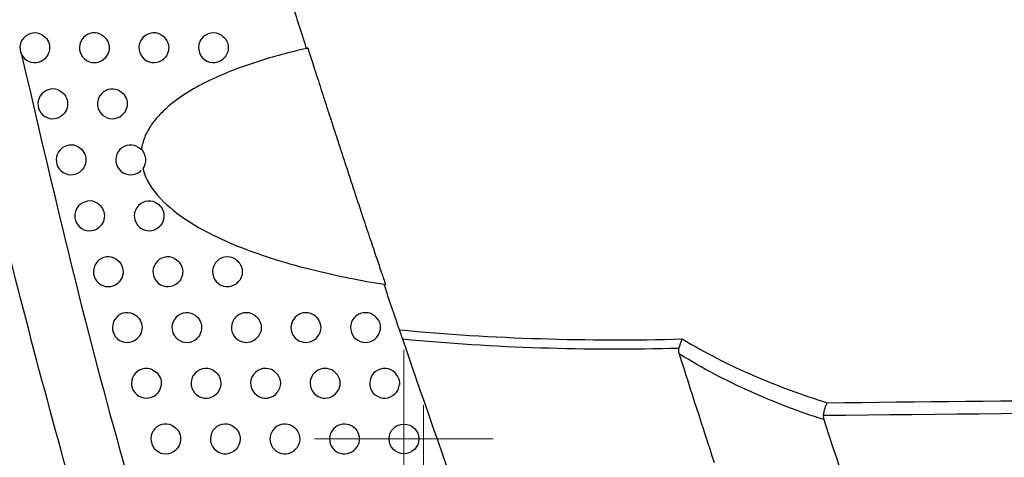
# Model space of a CAD drawing. Header units: millimetres. Extents: x -0.41 to 0.79, y -0.23 to 0.59.
# Tile 27 of 83: x 0.3452 to 0.3783, y 0.0516 to 0.0663. Entities that reach past the tile are written whole.
import ezdxf

# ---------------------------------------------------------------- set-up
doc = ezdxf.new("R2010")
doc.units = ezdxf.units.MM

# ---------------------------------------------------------------- blocks, each defined once
blk = doc.blocks.new('SW_CENTERMARKSYMBOL_20')
at = {"color": 0, "linetype": 'Continuous', "lineweight": 18}
for p, q in [((0, 0.0025), (0, 0.003)), ((0, 0), (0, 0.0025)), ((-0.0025, 0), (-0.003, 0)), ((0, 0), (-0.0025, 0)), ((0, 0), (0, -0.0025)), ((0, 0), (0.0025, 0)), ((0.0025, 0), (0.003, 0)), ((0, -0.0025), (0, -0.003))]:
    blk.add_line(p, q, dxfattribs=at)
blk = doc.blocks.new('SW_CENTERMARKSYMBOL_24')
at = {"color": 0, "linetype": 'Continuous', "lineweight": 18}
for p, q in [((0, 0.0025), (0, 0.003)), ((0, 0), (0, 0.0025)), ((-0.0025, 0), (-0.003, 0)), ((0, 0), (-0.0025, 0)), ((0, 0), (0, -0.0025)), ((0, 0), (0.0025, 0)), ((0.0025, 0), (0.003, 0)), ((0, -0.0025), (0, -0.003))]:
    blk.add_line(p, q, dxfattribs=at)

msp = doc.modelspace()

# ---------------------------------------------------------------- linework, layer by layer
at = {"color": 7, "linetype": 'Continuous', "lineweight": 25}
for p, q in [((0.3548803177, 0.0653328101), (0.3548856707, 0.0653160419)), ((0.3574453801, 0.057377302), (0.3574962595, 0.0573689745))]:
    msp.add_line(p, q, dxfattribs=at)
msp.add_circle((0.3581150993, 0.0521782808), 0.0005, dxfattribs=at)
for centre, radius, start, end in [((0.3457153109, 0.0653305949), 0.0005000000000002, 69.5249090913, 305.0145851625), ((0.3477153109, 0.0653305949), 0.0005000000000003, 66.491940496, 308.9873442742), ((0.3497153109, 0.0653305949), 0.0005000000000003, 62.2608026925, 314.0726560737), ((0.3517153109, 0.0653305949), 0.0005000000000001, 56.0246799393, 321.0373415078), ((0.3463215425, 0.0634443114), 0.0005, 68.9053263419, 305.9959492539), ((0.3483215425, 0.0634443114), 0.0005, 65.7058445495, 310.1170738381), ((0.3469352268, 0.0615604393), 0.0005000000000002, 68.2527806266, 307.0073915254), ((0.3489352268, 0.0615604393), 0.0005000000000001, 64.8755834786, 311.2870439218), ((0.3475563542, 0.0596790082), 0.0004999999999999, 67.5653378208, 308.0505857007), ((0.3495563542, 0.0596790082), 0.0005000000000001, 63.9980655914, 312.5000398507), ((0.3481849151, 0.0578000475), 0.0005000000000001, 66.8408839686, 309.127379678), ((0.3501849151, 0.0578000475), 0.0005000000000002, 63.0698373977, 313.7591992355), ((0.3521849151, 0.0578000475), 0.0005000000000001, 57.7038391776, 319.8758435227), ((0.3488208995, 0.0559235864), 0.0005, 66.0770991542, 310.239821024), ((0.3508208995, 0.0559235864), 0.0005000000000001, 62.0870179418, 315.0680767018), ((0.3528208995, 0.0559235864), 0.0005, 56.3700980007, 321.5057640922), ((0.3548208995, 0.0559235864), 0.0005, 47.4196032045, 330.9990451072), ((0.3568208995, 0.0559235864), 0.0005, 29.3407436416, 349.3268334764), ((0.3494642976, 0.0540496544), 0.0005, 65.2714262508, 311.3901875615), ((0.3514642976, 0.0540496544), 0.0005000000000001, 61.045216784, 316.4307249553), ((0.3534642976, 0.0540496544), 0.0005000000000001, 54.9418170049, 323.2232311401), ((0.3554642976, 0.0540496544), 0.0005000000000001, 45.1992786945, 333.4637925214), ((0.3574642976, 0.0540496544), 0.0005, 23.1157343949, 355.7270998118), ((0.3501150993, 0.0521782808), 0.0005000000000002, 64.4210332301, 312.5810243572), ((0.3521150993, 0.0521782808), 0.0005000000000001, 59.9394301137, 317.8517975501), ((0.3541150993, 0.0521782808), 0.0005000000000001, 53.4077147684, 325.039069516), ((0.3561150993, 0.0521782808), 0.0005000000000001, 42.7318762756, 336.1652110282)]:
    msp.add_arc(centre, radius, start, end, dxfattribs=at)
for points, knots in [([(0.3533457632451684, 0.0303826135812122), (0.3520913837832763, 0.0339073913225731), (0.3509014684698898, 0.0374558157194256), (0.3486528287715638, 0.0445911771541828), (0.3475939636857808, 0.0481787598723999), (0.3456070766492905, 0.0553939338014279), (0.3446791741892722, 0.0590216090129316), (0.3429574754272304, 0.0663054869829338), (0.3421629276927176, 0.069963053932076), (0.3414356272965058, 0.0736365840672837)], [0, 0, 0, 0, 0.25, 0.25, 0.5, 0.5, 0.75, 0.75, 1, 1, 1, 1]), ([(0.3458902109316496, 0.0657990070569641), (0.3459745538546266, 0.0657675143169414), (0.3460489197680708, 0.0657125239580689), (0.3461599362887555, 0.0655710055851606), (0.346196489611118, 0.065483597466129), (0.3462195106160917, 0.0653035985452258), (0.3462065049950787, 0.0652109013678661), (0.3461343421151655, 0.0650447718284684), (0.3460759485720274, 0.0649727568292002), (0.3460022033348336, 0.0649210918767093)], [0, 0, 0, 0, 0.25, 0.25, 0.5, 0.5, 0.75, 0.75, 1, 1, 1, 1]), ([(0.3479147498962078, 0.065789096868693), (0.3480712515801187, 0.0657210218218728), (0.3481854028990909, 0.0655685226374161), (0.3482318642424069, 0.0652267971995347), (0.3481625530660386, 0.0650493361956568), (0.348029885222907, 0.0649419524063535)], [0, 0, 0, 0, 0.5, 0.5, 1, 1, 1, 1]), ([(0.349948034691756, 0.0657731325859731), (0.3500875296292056, 0.0656997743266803), (0.3501864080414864, 0.0655580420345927), (0.3502315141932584, 0.0652457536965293), (0.3501763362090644, 0.0650809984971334), (0.3500630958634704, 0.0649713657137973)], [0, 0, 0, 0, 0.5, 0.5, 1, 1, 1, 1]), ([(0.351994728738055, 0.0657452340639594), (0.3521098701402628, 0.0656676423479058), (0.3521887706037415, 0.0655409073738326), (0.3522296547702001, 0.0652685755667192), (0.3521913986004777, 0.0651241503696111), (0.3521040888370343, 0.0650161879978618)], [0, 0, 0, 0, 0.5, 0.5, 1, 1, 1, 1]), ([(0.3548403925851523, 0.0653058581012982), (0.3542864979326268, 0.0651806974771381), (0.3537358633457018, 0.0650353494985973), (0.3526527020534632, 0.064688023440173), (0.3521220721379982, 0.0644877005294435), (0.3513533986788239, 0.0641183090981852), (0.3511034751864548, 0.0639841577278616), (0.3506253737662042, 0.0636874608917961), (0.3503964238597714, 0.0635249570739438), (0.3500769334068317, 0.0632472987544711), (0.3499744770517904, 0.0631490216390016), (0.3497806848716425, 0.0629366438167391), (0.3496902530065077, 0.0628232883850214), (0.3495312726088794, 0.0625835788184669), (0.3494614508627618, 0.0624549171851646), (0.3493538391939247, 0.062187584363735), (0.3493157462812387, 0.0620492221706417), (0.3492965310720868, 0.0619052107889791)], [0, 0, 0, 0, 0.250000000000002, 0.250000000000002, 0.500000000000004, 0.500000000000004, 0.625000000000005, 0.625000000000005, 0.750000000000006, 0.750000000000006, 0.8125000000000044, 0.8125000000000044, 0.875000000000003, 0.875000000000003, 0.9375000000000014, 0.9375000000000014, 1, 1, 1, 1]), ([(0.3548857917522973, 0.0653188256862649), (0.3549162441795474, 0.0652235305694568), (0.3549790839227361, 0.0650268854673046), (0.3550782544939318, 0.0647182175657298), (0.3551846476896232, 0.0643876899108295), (0.3552984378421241, 0.0640347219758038), (0.3554195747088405, 0.0636593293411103), (0.3555480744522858, 0.0632615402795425), (0.3556839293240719, 0.0628415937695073), (0.3558271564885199, 0.0623999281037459), (0.3559776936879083, 0.061937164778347), (0.3561875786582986, 0.0612961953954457), (0.3564420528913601, 0.0605205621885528), (0.3567248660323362, 0.0596618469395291), (0.3569707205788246, 0.0589234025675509), (0.3571792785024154, 0.0583040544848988), (0.357351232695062, 0.0577987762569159), (0.3574515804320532, 0.0575033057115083), (0.3574961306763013, 0.0573721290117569)], [0, 0, 0, 0, 0.0375983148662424, 0.0775855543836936, 0.1199611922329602, 0.1647244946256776, 0.2118745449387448, 0.2614102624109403, 0.3133304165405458, 0.36763363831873, 0.4243184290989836, 0.4833831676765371, 0.602872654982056, 0.7089877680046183, 0.8017446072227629, 0.8811574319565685, 0.947238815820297, 0.9999999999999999, 0.9999999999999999, 0.9999999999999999, 0.9999999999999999]), ([(0.346501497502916, 0.0639108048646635), (0.3465845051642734, 0.0638787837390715), (0.3466575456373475, 0.0638239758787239), (0.3467666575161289, 0.063683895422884), (0.3468026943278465, 0.063597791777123), (0.3468259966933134, 0.0634199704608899), (0.3468136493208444, 0.06332841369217), (0.3467441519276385, 0.0631640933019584), (0.3466873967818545, 0.0630920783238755), (0.346615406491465, 0.0630397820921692)], [0, 0, 0, 0, 0.25, 0.25, 0.5, 0.5, 0.75, 0.75, 1, 1, 1, 1]), ([(0.3485272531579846, 0.0639000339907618), (0.3486804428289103, 0.063830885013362), (0.3487915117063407, 0.0636812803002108), (0.3488382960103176, 0.0633443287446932), (0.3487722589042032, 0.0631702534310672), (0.3486437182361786, 0.0630619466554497)], [0, 0, 0, 0, 0.5, 0.5, 1, 1, 1, 1]), ([(0.347120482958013, 0.062024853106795), (0.3472020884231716, 0.0619923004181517), (0.3472737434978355, 0.0619376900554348), (0.3473808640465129, 0.0617990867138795), (0.3474163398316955, 0.0617143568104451), (0.3474398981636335, 0.0615387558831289), (0.347428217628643, 0.0614484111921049), (0.3473613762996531, 0.0612859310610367), (0.3473063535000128, 0.0612140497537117), (0.347236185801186, 0.0611611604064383)], [0, 0, 0, 0, 0.25, 0.25, 0.5, 0.5, 0.75, 0.75, 1, 1, 1, 1]), ([(0.3492965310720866, 0.0619052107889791), (0.3493772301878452, 0.0618208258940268), (0.3494259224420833, 0.0617101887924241), (0.3494416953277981, 0.061477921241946), (0.3494083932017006, 0.0613616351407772), (0.349339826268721, 0.0612670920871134)], [0, 0, 0, 0, 0.5, 0.5, 1, 1, 1, 1]), ([(0.3492886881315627, 0.0612069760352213), (0.3492876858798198, 0.0612059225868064), (0.3492802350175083, 0.0611980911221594), (0.3492721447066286, 0.0611909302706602), (0.34926514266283, 0.0611847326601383)], [0, 0, 0, 0, 0.1345148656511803, 1, 1, 1, 1]), ([(0.3493398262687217, 0.0612670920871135), (0.3494433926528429, 0.0608818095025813), (0.3496723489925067, 0.060546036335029), (0.3502077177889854, 0.059975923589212), (0.3505218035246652, 0.0597325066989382), (0.3511719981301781, 0.059307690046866), (0.3515120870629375, 0.0591238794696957), (0.3522108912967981, 0.0587912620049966), (0.3525703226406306, 0.0586427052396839), (0.3536662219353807, 0.0582366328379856), (0.3544104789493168, 0.0580208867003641), (0.3559159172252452, 0.0576538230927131), (0.3566773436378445, 0.0575035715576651), (0.3574453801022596, 0.0573773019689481)], [0, 0, 0, 0, 0.1249999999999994, 0.1249999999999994, 0.2499999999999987, 0.2499999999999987, 0.3749999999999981, 0.3749999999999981, 0.4999999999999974, 0.4999999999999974, 0.7499999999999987, 0.7499999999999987, 1, 1, 1, 1]), ([(0.3477471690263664, 0.060141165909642), (0.3478273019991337, 0.0601080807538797), (0.3478975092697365, 0.0600536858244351), (0.3480025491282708, 0.0599166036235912), (0.3480374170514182, 0.0598333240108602), (0.3480612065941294, 0.0596599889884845), (0.3480502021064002, 0.0595709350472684), (0.3479860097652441, 0.0594103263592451), (0.3479328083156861, 0.0593387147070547), (0.3478645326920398, 0.0592852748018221)], [0, 0, 0, 0, 0.25, 0.25, 0.5, 0.5, 0.75, 0.75, 1, 1, 1, 1]), ([(0.349775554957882, 0.0601283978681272), (0.3499214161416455, 0.0600572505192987), (0.3500261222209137, 0.0599124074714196), (0.3500731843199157, 0.0595893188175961), (0.3500138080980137, 0.0594200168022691), (0.3498941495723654, 0.0593103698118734)], [0, 0, 0, 0, 0.5, 0.5, 1, 1, 1, 1]), ([(0.34838155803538, 0.0582597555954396), (0.3484601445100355, 0.0582261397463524), (0.3485288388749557, 0.0581719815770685), (0.3486317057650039, 0.0580364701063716), (0.3486659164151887, 0.0579547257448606), (0.3487019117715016, 0.0576981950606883), (0.3486330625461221, 0.0575200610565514), (0.3485004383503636, 0.0574121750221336)], [0, 0, 0, 0, 0.2500000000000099, 0.2500000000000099, 0.5000000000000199, 0.5000000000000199, 1, 1, 1, 1]), ([(0.3504113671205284, 0.0582458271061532), (0.3505532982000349, 0.0581737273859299), (0.3506546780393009, 0.0580313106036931), (0.3507016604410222, 0.0577155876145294), (0.3506457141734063, 0.0575490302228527), (0.3505307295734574, 0.0574389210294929)], [0, 0, 0, 0, 0.5, 0.5, 1, 1, 1, 1]), ([(0.3524520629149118, 0.0582226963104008), (0.3525729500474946, 0.0581462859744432), (0.3526567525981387, 0.058016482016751), (0.3526892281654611, 0.0578060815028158), (0.3526849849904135, 0.0577331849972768), (0.3526466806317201, 0.0575959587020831), (0.352613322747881, 0.0575325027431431), (0.3525672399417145, 0.0574778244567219)], [0, 0, 0, 0, 0.500000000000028, 0.500000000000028, 0.750000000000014, 0.750000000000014, 1, 1, 1, 1]), ([(0.349023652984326, 0.0563806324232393), (0.3491776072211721, 0.0563123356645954), (0.3492897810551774, 0.0561628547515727), (0.3493380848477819, 0.0558254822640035), (0.3492724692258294, 0.055650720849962), (0.3491438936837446, 0.0555419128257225)], [0, 0, 0, 0, 0.5, 0.5, 1, 1, 1, 1]), ([(0.351054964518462, 0.0563654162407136), (0.3511927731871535, 0.0562924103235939), (0.3512907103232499, 0.0561525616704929), (0.351337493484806, 0.0558443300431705), (0.3512850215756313, 0.0556808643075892), (0.3511748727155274, 0.055570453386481)], [0, 0, 0, 0, 0.5, 0.5, 1, 1, 1, 1]), ([(0.3530978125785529, 0.0563399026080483), (0.3532132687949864, 0.0562631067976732), (0.3532928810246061, 0.0561370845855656), (0.3533356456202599, 0.0558654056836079), (0.3532985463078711, 0.0557208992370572), (0.3532122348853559, 0.0556123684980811)], [0, 0, 0, 0, 0.5, 0.5, 1, 1, 1, 1]), ([(0.355159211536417, 0.0562917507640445), (0.3552416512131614, 0.056215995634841), (0.3552962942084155, 0.0561144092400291), (0.3553322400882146, 0.0558928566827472), (0.3553124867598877, 0.0557790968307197), (0.3552582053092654, 0.0556811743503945)], [0, 0, 0, 0, 0.5, 0.5, 1, 1, 1, 1]), ([(0.3579654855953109, 0.0558471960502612), (0.3595390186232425, 0.0556951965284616), (0.361118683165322, 0.0556000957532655), (0.3642882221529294, 0.0555010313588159), (0.3658739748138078, 0.0554973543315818), (0.3674607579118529, 0.055539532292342)], [0, 0, 0, 0, 0.5, 0.5, 1, 1, 1, 1]), ([(0.3673519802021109, 0.0552237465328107), (0.3658012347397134, 0.0551816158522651), (0.3642515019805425, 0.0551852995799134), (0.3611542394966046, 0.0552843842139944), (0.3596107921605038, 0.0553795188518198), (0.3580736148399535, 0.055530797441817)], [0, 0, 0, 0, 0.5, 0.5, 1, 1, 1, 1]), ([(0.3674607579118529, 0.0555395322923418), (0.3682406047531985, 0.0550704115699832), (0.3690423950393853, 0.0546645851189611), (0.370672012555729, 0.0539558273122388), (0.3714986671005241, 0.0536536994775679), (0.3723328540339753, 0.0533973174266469)], [0, 0, 0, 0, 0.5, 0.5, 1, 1, 1, 1]), ([(0.3722155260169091, 0.0528300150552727), (0.3713842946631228, 0.0530941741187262), (0.3705617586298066, 0.0534052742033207), (0.3689386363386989, 0.0541351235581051), (0.3681410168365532, 0.0545523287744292), (0.3673648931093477, 0.0550332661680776)], [0, 0, 0, 0, 0.5, 0.5, 1, 1, 1, 1]), ([(0.3496734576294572, 0.0545038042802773), (0.3498239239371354, 0.0544345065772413), (0.3499329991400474, 0.0542875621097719), (0.3499815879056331, 0.0539564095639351), (0.3499191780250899, 0.0537840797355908), (0.3497948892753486, 0.0536745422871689)], [0, 0, 0, 0, 0.5, 0.5, 1, 1, 1, 1]), ([(0.3517063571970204, 0.0544871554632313), (0.3518398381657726, 0.0544133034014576), (0.3519342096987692, 0.0542761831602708), (0.3519806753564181, 0.0539755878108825), (0.351931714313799, 0.0538155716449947), (0.3518265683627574, 0.053705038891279)], [0, 0, 0, 0, 0.5, 0.5, 1, 1, 1, 1]), ([(0.3537515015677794, 0.0544589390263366), (0.3538612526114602, 0.0543819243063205), (0.353936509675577, 0.0542599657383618), (0.3539785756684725, 0.0539973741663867), (0.3539450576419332, 0.05385769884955), (0.3538647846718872, 0.053750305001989)], [0, 0, 0, 0, 0.5, 0.5, 1, 1, 1, 1]), ([(0.3558166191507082, 0.0544044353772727), (0.355891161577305, 0.0543304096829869), (0.3559404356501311, 0.0542343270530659), (0.3559745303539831, 0.0540278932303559), (0.3559585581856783, 0.0539202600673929), (0.3559116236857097, 0.0538262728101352)], [0, 0, 0, 0, 0.5, 0.5, 1, 1, 1, 1]), ([(0.3723328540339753, 0.0533973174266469), (0.3847512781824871, 0.0535258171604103), (0.3971696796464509, 0.0536571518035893), (0.409588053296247, 0.053791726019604), (0.4155851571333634, 0.0538567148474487), (0.4215822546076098, 0.0539224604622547), (0.4275793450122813, 0.0539890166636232), (0.4339198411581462, 0.0540593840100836), (0.4402603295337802, 0.0541306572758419), (0.4466008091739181, 0.0542029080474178)], [0, 0, 0, 0, 0.0372626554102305, 0.0372626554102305, 0.0372626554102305, 0.0552576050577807, 0.0552576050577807, 0.0552576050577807, 0.0742829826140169, 0.0742829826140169, 0.0742829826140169, 0.0742829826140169]), ([(0.4466008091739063, 0.0537498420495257), (0.4410983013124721, 0.0536886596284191), (0.4355957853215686, 0.0536282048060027), (0.4300932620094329, 0.0535684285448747), (0.4187606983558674, 0.0534453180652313), (0.4074281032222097, 0.0533250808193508), (0.396095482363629, 0.0532073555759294), (0.3881308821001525, 0.0531246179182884), (0.3801662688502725, 0.0530431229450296), (0.3722016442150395, 0.0529627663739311)], [0.000491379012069, 0.000491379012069, 0.000491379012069, 0.000491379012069, 0.0170024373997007, 0.0170024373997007, 0.0170024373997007, 0.0510073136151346, 0.0510073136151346, 0.0510073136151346, 0.0749060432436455, 0.0749060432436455, 0.0749060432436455, 0.0749060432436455]), ([(0.3722016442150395, 0.052962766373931), (0.3722142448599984, 0.0530529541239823), (0.3722333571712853, 0.0531404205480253), (0.3722790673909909, 0.0532908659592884), (0.3723059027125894, 0.0533542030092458), (0.3723328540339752, 0.0533973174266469)], [0, 0, 0, 0, 0.5, 0.5, 1, 1, 1, 1]), ([(0.3503309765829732, 0.0526292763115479), (0.3504777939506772, 0.0525589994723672), (0.3505837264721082, 0.0524142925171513), (0.3506323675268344, 0.0520902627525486), (0.3505732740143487, 0.0519202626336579), (0.350453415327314, 0.0518101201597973)], [0, 0, 0, 0, 0.5, 0.5, 1, 1, 1, 1]), ([(0.3523655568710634, 0.05261102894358), (0.3524944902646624, 0.0525364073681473), (0.3525851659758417, 0.0524021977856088), (0.352631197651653, 0.0521094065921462), (0.3525857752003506, 0.0519532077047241), (0.3524858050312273, 0.0518427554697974)], [0, 0, 0, 0, 0.5, 0.5, 1, 1, 1, 1]), ([(0.3544131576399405, 0.0525797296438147), (0.3545169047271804, 0.0525027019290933), (0.3545876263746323, 0.0523851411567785), (0.3546288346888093, 0.0521319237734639), (0.3545989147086, 0.0519976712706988), (0.3545248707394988, 0.0518917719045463)], [0, 0, 0, 0, 0.5, 0.5, 1, 1, 1, 1]), ([(0.3564823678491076, 0.0525175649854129), (0.3565485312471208, 0.0524459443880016), (0.3565922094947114, 0.0523560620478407), (0.3566240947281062, 0.0521654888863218), (0.3566118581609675, 0.052065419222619), (0.3565724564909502, 0.0519762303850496)], [0, 0, 0, 0, 0.5, 0.5, 1, 1, 1, 1])]:
    msp.add_open_spline(points, degree=3, knots=knots, dxfattribs=at)
for points in [[(0.3548359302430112, 0.0653228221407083), (0.3546577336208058, 0.0658810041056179), (0.3544876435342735, 0.0664171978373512), (0.3543274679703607, 0.0669248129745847)], [(0.3548359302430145, 0.0653228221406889), (0.3548507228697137, 0.0653261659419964), (0.3548655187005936, 0.0653294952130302), (0.3548803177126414, 0.0653328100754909)], [(0.3548856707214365, 0.0653160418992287), (0.3548705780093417, 0.0653126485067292), (0.354855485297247, 0.0653092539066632), (0.3548403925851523, 0.0653058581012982)], [(0.349147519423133, 0.0620131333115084), (0.3492038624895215, 0.0619867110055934), (0.3492535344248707, 0.0619507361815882), (0.3492965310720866, 0.061905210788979)], [(0.3579654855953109, 0.0558471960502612), (0.3577989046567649, 0.0563351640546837), (0.357625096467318, 0.0568467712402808), (0.3574448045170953, 0.0573805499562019)], [(0.3572567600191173, 0.0561685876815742), (0.3573143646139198, 0.056066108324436), (0.3573340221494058, 0.0559465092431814), (0.3573122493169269, 0.0558309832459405)], [(0.3580736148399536, 0.055530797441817), (0.3580348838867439, 0.055644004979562), (0.3579972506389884, 0.055754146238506), (0.3579654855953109, 0.0558471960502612)], [(0.3682469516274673, 0.028389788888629), (0.3645941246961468, 0.0373370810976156), (0.3612018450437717, 0.0463872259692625), (0.3580736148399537, 0.055530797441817)], [(0.3673519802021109, 0.0552237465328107), (0.3673824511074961, 0.0553403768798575), (0.3674212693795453, 0.0554519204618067), (0.3674607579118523, 0.0555395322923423)], [(0.3673648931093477, 0.0550332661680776), (0.3673452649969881, 0.0550949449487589), (0.3673355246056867, 0.0551607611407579), (0.3673519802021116, 0.0552237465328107)], [(0.3685443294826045, 0.0513756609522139), (0.3681465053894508, 0.0525933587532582), (0.3677533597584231, 0.0538125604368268), (0.3673648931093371, 0.0550332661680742)], [(0.3579241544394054, 0.0542459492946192), (0.3579556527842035, 0.0541721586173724), (0.3579688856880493, 0.0540924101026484), (0.3579629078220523, 0.0540124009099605)], [(0.3722016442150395, 0.052962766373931), (0.372195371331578, 0.0529178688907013), (0.3722015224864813, 0.0528729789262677), (0.3722155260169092, 0.0528300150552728)], [(0.3722155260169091, 0.0528300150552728), (0.3753621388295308, 0.0431759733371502), (0.378805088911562, 0.0336185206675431), (0.3825379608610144, 0.0241756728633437)]]:
    msp.add_open_spline(points, degree=3, dxfattribs=at)
at = {"color": 9, "linetype": 'Continuous', "lineweight": 25}
msp.add_open_spline([(0.3452594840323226, 0.0651508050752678), (0.3462318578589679, 0.0609613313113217), (0.3477917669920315, 0.054240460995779), (0.3497899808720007, 0.0476387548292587), (0.3505426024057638, 0.0451522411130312)], degree=3, knots=[0, 0, 0, 0, 0.6233528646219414, 1, 1, 1, 1], dxfattribs=at)

# ---------------------------------------------------------------- block references
at = {"color": 7, "linetype": 'Continuous', "lineweight": 0}
for name, p in [('SW_CENTERMARKSYMBOL_20', (0.3581150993, 0.0521782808)), ('SW_CENTERMARKSYMBOL_24', (0.3587732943, 0.0503094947))]:
    msp.add_blockref(name, p, dxfattribs=at)

doc.saveas('drawing.dxf')
